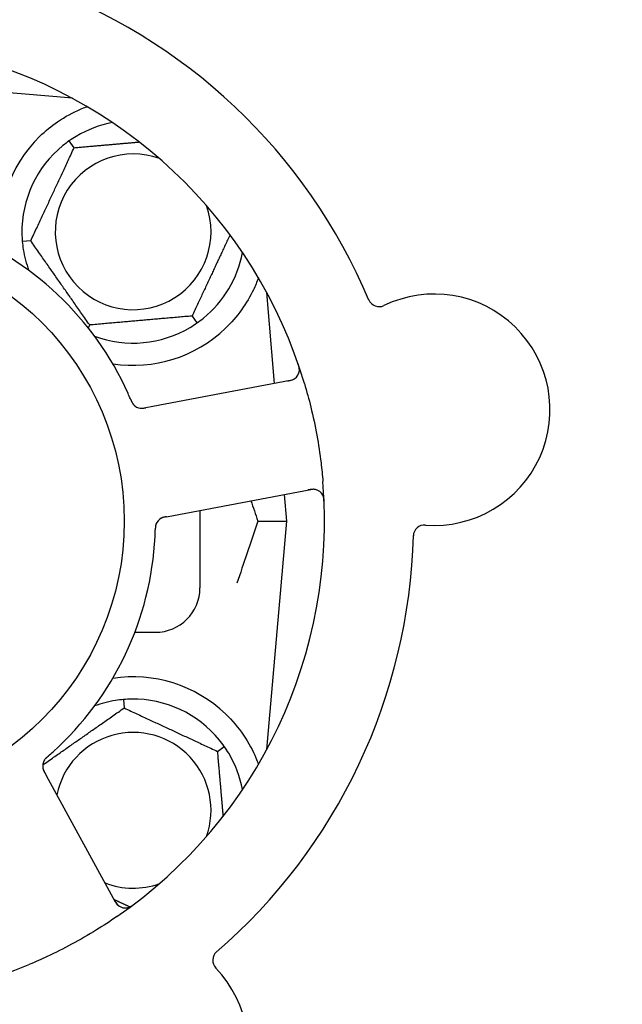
# Model space of a CAD drawing. Header units: inches. Extents: x 24 to 1128, y -69 to 748.
# Tile 47 of 256: x 121.48 to 123.17, y 235.08 to 237.85. Entities that reach past the tile are written whole.
import ezdxf

# ---------------------------------------------------------------- set-up
doc = ezdxf.new("R2010")
doc.units = ezdxf.units.IN
doc.header["$LTSCALE"] = 32
doc.header["$MEASUREMENT"] = 0
doc.layers.add('Dimension (ANSI)', color=7, linetype='Continuous', lineweight=25)
doc.layers.add('Visible (ANSI)', color=7, linetype='Continuous', lineweight=30)
doc.styles.add('Note Text (ANSI)', font='tahoma.ttf')
doc.dimstyles.new('SB Fraction-16 (ANSI)', dxfattribs={"dimscale": 32, "dimtxt": 0.125, "dimasz": 0.098425, "dimexe": 0.125, "dimexo": 0.0625, "dimgap": 0.031496, "dimtad": 0, "dimtih": 1, "dimtoh": 1, "dimdec": 4, "dimrnd": 1e-08, "dimzin": 0, "dimdsep": 46, "dimlunit": 5, "dimtxsty": 'Note Text (ANSI)', "dimcen": 0.09, "dimdle": 0.393701, "dimclrd": 256, "dimclre": 256, "dimclrt": 256, "dimadec": 0, "dimazin": 3, "dimtfac": 0.96, "dimtofl": 0, "dimtmove": 0, "dimatfit": 3, "dimfxl": 1, "dimfrac": 2, "dimtolj": 1, "dimtzin": 12, "dimlwd": -1, "dimlwe": -1, "dimarcsym": 0})

# ---------------------------------------------------------------- blocks, each defined once
blk = doc.blocks.new('*D15')
at = {"layer": 'Defpoints', "color": 0, "transparency": 16777216}
for p in [(159.2904, 460.4837), (67.9568, 170.772), (125.1654, 170.772)]:
    blk.add_point(p, dxfattribs=at)
at = {"layer": 'Dimension (ANSI)', "transparency": 16777216}
for p, q in [((157.2904, 460.4837), (63.9568, 460.4837)), ((67.9568, 457.3341), (67.9568, 323.1609)), ((67.9568, 173.9216), (67.9568, 316.0948)), ((123.1654, 170.772), (63.9568, 170.772))]:
    blk.add_line(p, q, dxfattribs=at)
for points in [[(67.4319, 457.3341), (68.4817, 457.3341), (67.9568, 460.4837)], [(67.4319, 173.9216), (68.4817, 173.9216), (67.9568, 170.772)]]:
    blk.add_solid(points, dxfattribs=at)
at = {"layer": 'Dimension (ANSI)', "transparency": 16777216, "insert": (55.7701, 322.153), "char_height": 4, "attachment_point": 1, "style": 'Note Text (ANSI)'}
blk.add_mtext('\\A1;289 11/16', dxfattribs=at)

msp = doc.modelspace()

# ---------------------------------------------------------------- linework, layer by layer
at = {"layer": 'Visible (ANSI)'}
for p, q in [((121.62809, 237.62516), (121.29931, 237.65392)), ((121.62486, 237.6269), (121.62486, 237.62544)), ((121.63303, 237.48655), (121.61937, 237.50606)), ((121.51103, 237.22492), (121.4873, 237.22284)), ((122.19602, 236.82433), (122.17369, 237.07956)), ((121.96419, 237.01361), (121.97785, 236.99409)), ((121.67661, 236.98845), (121.67268, 236.98002)), ((122.24003, 236.83263), (121.85383, 236.75977)), ((121.85383, 236.75977), (121.83428, 236.75608)), ((121.91158, 236.45367), (122.29778, 236.52653)), ((122.22986, 236.43758), (122.22331, 236.51248)), ((121.98611, 236.46773), (121.98611, 236.25008)), ((121.89206, 236.44999), (121.91158, 236.45367)), ((122.14839, 236.43758), (122.22986, 236.43758)), ((122.17369, 235.79559), (122.22986, 236.43758)), ((121.8034, 236.12508), (121.86111, 236.12508)), ((121.77137, 235.93639), (121.77345, 235.91265)), ((122.03508, 235.79065), (122.05459, 235.80432)), ((121.56068, 235.71188), (121.55113, 235.72934)), ((121.74931, 235.3671), (121.56068, 235.71188))]:
    msp.add_line(p, q, dxfattribs=at)
msp.add_circle((120.98611, 236.43758), 0.7875, dxfattribs=at)
for centre, radius, start, end in [((120.98611, 236.43758), 1.6, 22.81714, 70.5497), ((120.98611, 236.43758), 1.35, 16.62287, 76.74397), ((121.79861, 237.25008), 0.3125, 100.71622, 120.84193), ((121.79861, 237.25008), 0.375, 134.27762, 188.78707), ((121.79861, 237.25008), 0.3125, 129.15807, 180.84193), ((121.79861, 237.25008), 0.21875, 70.34111, 19.65889), ((120.98611, 236.43758), 0.875, 24.19111, 69.17573), ((121.79861, 237.25008), 0.3125, 189.15807, 200.27972), ((121.79861, 237.25008), 0.3125, 309.15807, 349.28378), ((122.64436, 236.75041), 0.325, 265.56477, 115.80207), ((122.4893, 237.07114), 0.03125, 202.85452, 295.80207), ((121.79861, 237.25008), 0.3125, 249.72028, 300.84193), ((121.79861, 237.25008), 0.375, 261.21293, 313.75453), ((122.23424, 236.86334), 0.03125, 280.68342, 18.83549), ((121.82282, 236.78572), 0.03125, 221.46904, 263.46837), ((120.98611, 236.43758), 1.35, 304.62287, 4.74397), ((122.30357, 236.49582), 0.03125, 2.53135, 100.68342), ((121.89215, 236.4182), 0.03125, 118.67765, 160.13682), ((122.61681, 236.39523), 0.03125, 85.56477, 178.51231), ((120.98611, 236.43758), 0.875, 312.19111, 357.17573), ((120.98611, 236.43758), 1.6, 310.81714, 358.5497), ((121.86111, 236.25008), 0.125, 270, 0), ((121.79861, 235.62508), 0.375, 46.24547, 98.78707), ((121.79861, 235.62508), 0.3125, 99.15807, 110.27972), ((121.79861, 235.62508), 0.3125, 39.15807, 90.84193), ((121.79861, 235.62508), 0.21875, 340.34111, 168.47873), ((121.79861, 235.62508), 0.3125, 10.71622, 30.84193), ((121.57577, 235.7494), 0.03125, 149.46904, 191.46837), ((121.79861, 235.62508), 0.21875, 248.88811, 289.65889), ((120.98611, 236.43758), 1.35, 232.62287, 292.74397), ((121.77672, 235.3821), 0.03125, 208.68342, 306.83549), ((122.05318, 235.20374), 0.03125, 130.85452, 223.80207), ((121.79606, 234.95716), 0.325, 193.56477, 43.80207)]:
    msp.add_arc(centre, radius, start, end, dxfattribs=at)
for points, knots in [([(121.53681, 237.51856), (121.55195, 237.53333), (121.5689, 237.54725), (121.60791, 237.57402), (121.63032, 237.58592), (121.65605, 237.59697), (121.66176, 237.59927), (121.66751, 237.60141)], [0.55181372, 0.55181372, 0.55181372, 0.55181372, 0.71000954, 0.71000954, 0.90366002, 0.90366002, 0.95550669, 0.95550669, 0.95550669, 0.95550669]), ([(122.15044, 237.1207), (122.14628, 237.1094), (122.14146, 237.0977), (122.12774, 237.06929), (122.11651, 237.04983), (122.08969, 237.01255), (122.07414, 236.99471), (122.05795, 236.97921)], [1.39089206, 1.39089206, 1.39089206, 1.39089206, 1.4959744, 1.4959744, 1.66977331, 1.66977331, 1.84048199, 1.84048199, 1.84048199, 1.84048199]), ([(122.26526, 236.85956), (122.26529, 236.85985), (122.26532, 236.8602), (122.2654, 236.8614), (122.26542, 236.86234), (122.26534, 236.86443), (122.26524, 236.86569), (122.2649, 236.86787), (122.26478, 236.86856), (122.26444, 236.87028), (122.26419, 236.87136), (122.26361, 236.87362), (122.26326, 236.87483), (122.26267, 236.8767), (122.26244, 236.8774), (122.26198, 236.87878), (122.26174, 236.87945), (122.26151, 236.88013)], [0.051298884, 0.051298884, 0.051298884, 0.051298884, 0.057269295, 0.057269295, 0.069785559, 0.069785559, 0.08363266, 0.08363266, 0.08945843, 0.08945843, 0.097820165, 0.097820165, 0.107290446, 0.107290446, 0.113094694, 0.113094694, 0.118968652, 0.118968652, 0.118968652, 0.118968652]), ([(122.23206, 236.83113), (122.23299, 236.8313), (122.23392, 236.83148), (122.23754, 236.83219), (122.24019, 236.8328), (122.24456, 236.83411), (122.24638, 236.83479), (122.24929, 236.8361), (122.25056, 236.83679), (122.25249, 236.83801), (122.25319, 236.83851), (122.2539, 236.83906), (122.25405, 236.83917), (122.25418, 236.83928)], [0, 0, 0, 0, 0.007248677, 0.007248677, 0.028564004, 0.028564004, 0.047482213, 0.047482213, 0.065361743, 0.065361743, 0.076705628, 0.076705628, 0.079955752, 0.079955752, 0.079955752, 0.079955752]), ([(122.27969, 236.82377), (122.28625, 236.8018), (122.29221, 236.7798), (122.30394, 236.73173), (122.30957, 236.70531), (122.31911, 236.65274), (122.32302, 236.62691), (122.32827, 236.58383), (122.33004, 236.56657), (122.33148, 236.54923)], [-0.73118965, -0.73118965, -0.73118965, -0.73118965, -0.55244576, -0.55244576, -0.34137939, -0.34137939, -0.13566771, -0.13566771, 0, 0, 0, 0]), ([(121.79167, 236.77918), (121.79149, 236.77962), (121.79129, 236.78009), (121.79107, 236.78059), (121.78915, 236.7851), (121.78647, 236.79123), (121.78427, 236.79614)], [0.48080563, 0.48080563, 0.48080563, 0.48080563, 0.5329828, 0.5329828, 0.5329828, 1, 1, 1, 1]), ([(121.79169, 236.77914), (121.7918, 236.77887), (121.79192, 236.77859), (121.79224, 236.77785), (121.79244, 236.77738), (121.79307, 236.77592), (121.79352, 236.77492), (121.79449, 236.77286), (121.79502, 236.77179), (121.79614, 236.76971), (121.79672, 236.76875), (121.79792, 236.76689), (121.79853, 236.76609), (121.79932, 236.76513), (121.79954, 236.76488), (121.79971, 236.76468)], [0.001596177, 0.001596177, 0.001596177, 0.001596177, 0.00393777, 0.00393777, 0.007842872, 0.007842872, 0.016055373, 0.016055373, 0.025513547, 0.025513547, 0.037191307, 0.037191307, 0.054193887, 0.054193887, 0.061558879, 0.061558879, 0.061558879, 0.061558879]), ([(121.79169, 236.77914), (121.7919, 236.77864), (121.79211, 236.77814), (121.79254, 236.77713), (121.79275, 236.77664), (121.79348, 236.77497), (121.79401, 236.77381), (121.79491, 236.77194), (121.7953, 236.77118), (121.79623, 236.76948), (121.79676, 236.76861), (121.79775, 236.76711), (121.79823, 236.76646), (121.79903, 236.76545), (121.79938, 236.76505), (121.7996, 236.76481), (121.79962, 236.76478), (121.79963, 236.76477), (121.79963, 236.76476), (121.79963, 236.76476)], [0, 0, 0, 0, 0.004180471, 0.004180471, 0.008305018, 0.008305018, 0.018114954, 0.018114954, 0.025612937, 0.025612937, 0.036850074, 0.036850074, 0.047489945, 0.047489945, 0.056089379, 0.056089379, 0.058286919, 0.058286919, 0.058652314, 0.058652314, 0.058652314, 0.058652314]), ([(121.818, 236.75485), (121.81809, 236.75483), (121.81819, 236.75482), (121.81849, 236.75478), (121.81871, 236.75475), (121.81971, 236.75464), (121.82065, 236.75458), (121.82291, 236.75455), (121.82434, 236.75461), (121.82725, 236.75489), (121.82875, 236.7551), (121.8309, 236.75546), (121.83157, 236.75558), (121.83258, 236.75576), (121.83292, 236.75583), (121.83359, 236.75595), (121.83391, 236.75601), (121.83424, 236.75608)], [0.038929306, 0.038929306, 0.038929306, 0.038929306, 0.040726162, 0.040726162, 0.043941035, 0.043941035, 0.054249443, 0.054249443, 0.066768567, 0.066768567, 0.078206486, 0.078206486, 0.083402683, 0.083402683, 0.086046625, 0.086046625, 0.088630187, 0.088630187, 0.088630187, 0.088630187]), ([(121.8188, 236.75473), (121.8188, 236.75473), (121.81881, 236.75473), (121.81888, 236.75472), (121.8191, 236.75469), (121.81978, 236.75462), (121.82032, 236.75457), (121.82154, 236.75451), (121.82221, 236.7545), (121.82306, 236.75452), (121.82328, 236.75453), (121.82487, 236.75459), (121.82669, 236.75478), (121.8296, 236.75523), (121.83047, 236.75538), (121.83182, 236.75562), (121.83229, 236.75571), (121.83325, 236.75589), (121.83375, 236.75598), (121.83424, 236.75608)], [0.028019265, 0.028019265, 0.028019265, 0.028019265, 0.028672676, 0.028672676, 0.033062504, 0.033062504, 0.040781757, 0.040781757, 0.051074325, 0.051074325, 0.054504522, 0.054504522, 0.075062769, 0.075062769, 0.083066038, 0.083066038, 0.087153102, 0.087153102, 0.091266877, 0.091266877, 0.091266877, 0.091266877]), ([(122.31329, 236.52552), (122.31301, 236.52561), (122.31265, 236.52571), (122.31092, 236.52617), (122.30919, 236.52649), (122.30604, 236.52678), (122.30452, 236.52683), (122.30065, 236.52669), (122.29821, 236.52644), (122.29469, 236.52591), (122.29366, 236.52573), (122.29168, 236.52538), (122.29074, 236.5252), (122.2898, 236.52502)], [0.058736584, 0.058736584, 0.058736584, 0.058736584, 0.064782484, 0.064782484, 0.086145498, 0.086145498, 0.103238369, 0.103238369, 0.123434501, 0.123434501, 0.131598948, 0.131598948, 0.13893919, 0.13893919, 0.13893919, 0.13893919]), ([(122.33509, 236.49014), (122.33506, 236.49077), (122.33504, 236.49139), (122.33496, 236.49306), (122.3349, 236.49414), (122.33474, 236.49613), (122.33465, 236.49704), (122.33438, 236.4994), (122.33415, 236.50085), (122.33366, 236.50335), (122.3334, 236.50446), (122.33287, 236.50631), (122.33261, 236.5071), (122.33203, 236.50865), (122.33171, 236.50938), (122.33131, 236.51019), (122.33123, 236.51036), (122.33115, 236.51051)], [0, 0, 0, 0, 0.005149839, 0.005149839, 0.013554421, 0.013554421, 0.020527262, 0.020527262, 0.031641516, 0.031641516, 0.041623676, 0.041623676, 0.051235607, 0.051235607, 0.06373445, 0.06373445, 0.067355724, 0.067355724, 0.067355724, 0.067355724]), ([(121.89201, 236.44998), (121.89172, 236.44992), (121.89143, 236.44987), (121.88982, 236.44956), (121.88847, 236.4493), (121.88566, 236.44868), (121.88419, 236.44831), (121.88161, 236.44752), (121.88045, 236.44711), (121.87836, 236.44623), (121.87739, 236.44574), (121.87658, 236.4453), (121.87647, 236.44523), (121.87636, 236.44517)], [0, 0, 0, 0, 0.002309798, 0.002309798, 0.012623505, 0.012623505, 0.02433842, 0.02433842, 0.035397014, 0.035397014, 0.047442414, 0.047442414, 0.049661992, 0.049661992, 0.049661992, 0.049661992]), ([(121.89205, 236.44999), (121.89153, 236.44989), (121.89101, 236.44979), (121.89, 236.4496), (121.8895, 236.4495), (121.88838, 236.44928), (121.88777, 236.44916), (121.88559, 236.44869), (121.8842, 236.44835), (121.88206, 236.44772), (121.88113, 236.44741), (121.87949, 236.44676), (121.87879, 236.44645), (121.87765, 236.44589), (121.87715, 236.44562), (121.87686, 236.44546), (121.87682, 236.44544), (121.87682, 236.44544), (121.87682, 236.44544), (121.87682, 236.44544)], [0, 0, 0, 0, 0.004355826, 0.004355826, 0.008687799, 0.008687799, 0.014307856, 0.014307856, 0.029588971, 0.029588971, 0.043844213, 0.043844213, 0.054171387, 0.054171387, 0.06195455, 0.06195455, 0.063871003, 0.063871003, 0.063878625, 0.063878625, 0.063878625, 0.063878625]), ([(121.86303, 236.42953), (121.86294, 236.42931), (121.86284, 236.42903), (121.86256, 236.42819), (121.86237, 236.42758), (121.86203, 236.42628), (121.86188, 236.4256), (121.86162, 236.42421), (121.8615, 236.42352), (121.86128, 236.42186), (121.86117, 236.42083), (121.86105, 236.41932), (121.86101, 236.41886), (121.86091, 236.4172), (121.86086, 236.41596), (121.8608, 236.41434), (121.86079, 236.41394), (121.86077, 236.41336), (121.86077, 236.41319), (121.86076, 236.41301)], [0.044252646, 0.044252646, 0.044252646, 0.044252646, 0.05067159, 0.05067159, 0.061250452, 0.061250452, 0.07105005, 0.07105005, 0.078610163, 0.078610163, 0.087196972, 0.087196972, 0.090753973, 0.090753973, 0.100050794, 0.100050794, 0.103147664, 0.103147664, 0.104517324, 0.104517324, 0.104517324, 0.104517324]), ([(121.86289, 236.42918), (121.86289, 236.42918), (121.86288, 236.42915), (121.86283, 236.42902), (121.86278, 236.42889), (121.86264, 236.42847), (121.86252, 236.42812), (121.86217, 236.42694), (121.86193, 236.42604), (121.86155, 236.42407), (121.86139, 236.42304), (121.86111, 236.42061), (121.861, 236.41916), (121.86086, 236.41634), (121.86082, 236.41495), (121.86077, 236.4134), (121.86077, 236.4132), (121.86076, 236.41301)], [0.030853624, 0.030853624, 0.030853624, 0.030853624, 0.032941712, 0.032941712, 0.036385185, 0.036385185, 0.042347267, 0.042347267, 0.055267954, 0.055267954, 0.065838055, 0.065838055, 0.077516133, 0.077516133, 0.087897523, 0.087897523, 0.089364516, 0.089364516, 0.089364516, 0.089364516]), ([(122.05795, 235.89594), (122.07657, 235.87811), (122.094, 235.85752), (122.12326, 235.81459), (122.13502, 235.79221), (122.146, 235.76643), (122.14833, 235.76047), (122.1505, 235.7545)], [0.51551539, 0.51551539, 0.51551539, 0.51551539, 0.71204276, 0.71204276, 0.91166133, 0.91166133, 0.96773016, 0.96773016, 0.96773016, 0.96773016]), ([(121.5599, 235.77698), (121.55967, 235.77678), (121.55944, 235.77658), (121.55883, 235.77605), (121.55845, 235.77571), (121.55726, 235.77466), (121.55645, 235.77393), (121.55479, 235.77237), (121.55393, 235.77153), (121.5523, 235.76982), (121.55156, 235.76898), (121.55017, 235.76726), (121.5496, 235.76644), (121.54893, 235.76539), (121.54875, 235.7651), (121.54862, 235.76488)], [0.001596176, 0.001596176, 0.001596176, 0.001596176, 0.003937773, 0.003937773, 0.007842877, 0.007842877, 0.016055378, 0.016055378, 0.025513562, 0.025513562, 0.037191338, 0.037191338, 0.0541939, 0.0541939, 0.061558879, 0.061558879, 0.061558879, 0.061558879]), ([(121.5599, 235.77698), (121.55948, 235.77662), (121.55907, 235.77626), (121.55825, 235.77554), (121.55784, 235.77519), (121.55648, 235.77398), (121.55554, 235.77312), (121.55405, 235.77168), (121.55344, 235.77108), (121.55211, 235.76967), (121.55145, 235.7689), (121.55033, 235.76749), (121.54986, 235.76683), (121.54915, 235.76576), (121.54887, 235.7653), (121.54871, 235.76502), (121.54868, 235.76499), (121.54868, 235.76498), (121.54868, 235.76497), (121.54868, 235.76497)], [0, 0, 0, 0, 0.004180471, 0.004180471, 0.008305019, 0.008305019, 0.018114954, 0.018114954, 0.025612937, 0.025612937, 0.036850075, 0.036850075, 0.047489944, 0.047489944, 0.05608938, 0.05608938, 0.05828692, 0.05828692, 0.058652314, 0.058652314, 0.058652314, 0.058652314]), ([(121.55992, 235.777), (121.56029, 235.77731), (121.56067, 235.77765), (121.56108, 235.77801), (121.56478, 235.78123), (121.56978, 235.78567), (121.57376, 235.78928)], [0.48080563, 0.48080563, 0.48080563, 0.48080563, 0.5329828, 0.5329828, 0.5329828, 1, 1, 1, 1]), ([(121.54492, 235.74445), (121.54493, 235.74436), (121.54495, 235.74426), (121.54501, 235.74396), (121.54505, 235.74374), (121.54526, 235.74275), (121.54548, 235.74184), (121.54615, 235.73968), (121.54665, 235.73834), (121.54782, 235.73566), (121.54848, 235.7343), (121.54949, 235.73237), (121.54981, 235.73176), (121.5503, 235.73086), (121.55046, 235.73056), (121.55079, 235.72996), (121.55095, 235.72967), (121.55111, 235.72938)], [0.038929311, 0.038929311, 0.038929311, 0.038929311, 0.040726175, 0.040726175, 0.043941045, 0.043941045, 0.054249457, 0.054249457, 0.066768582, 0.066768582, 0.078206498, 0.078206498, 0.083402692, 0.083402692, 0.086046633, 0.086046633, 0.088630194, 0.088630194, 0.088630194, 0.088630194]), ([(121.54506, 235.74365), (121.54506, 235.74365), (121.54506, 235.74364), (121.54507, 235.74357), (121.54511, 235.74335), (121.54525, 235.74268), (121.54538, 235.74215), (121.54569, 235.74097), (121.54589, 235.74033), (121.54617, 235.73952), (121.54625, 235.73932), (121.5468, 235.73783), (121.54754, 235.73616), (121.54887, 235.73353), (121.54928, 235.73275), (121.54993, 235.73153), (121.55016, 235.73112), (121.55062, 235.73026), (121.55087, 235.72982), (121.55111, 235.72938)], [0.028019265, 0.028019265, 0.028019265, 0.028019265, 0.028672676, 0.028672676, 0.033062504, 0.033062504, 0.040781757, 0.040781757, 0.051074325, 0.051074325, 0.054504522, 0.054504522, 0.07506277, 0.07506277, 0.083066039, 0.083066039, 0.087153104, 0.087153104, 0.091266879, 0.091266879, 0.091266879, 0.091266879]), ([(121.74542, 235.37422), (121.74587, 235.37339), (121.74633, 235.37256), (121.74812, 235.36934), (121.74952, 235.367), (121.75211, 235.36325), (121.75332, 235.36173), (121.75547, 235.35937), (121.75652, 235.35837), (121.75828, 235.35692), (121.75897, 235.35641), (121.75971, 235.3559), (121.75987, 235.35579), (121.76001, 235.3557)], [0, 0, 0, 0, 0.007248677, 0.007248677, 0.028564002, 0.028564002, 0.047482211, 0.047482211, 0.06536174, 0.06536174, 0.076705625, 0.076705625, 0.079955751, 0.079955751, 0.079955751, 0.079955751]), ([(121.78272, 235.35143), (121.783, 235.35149), (121.78335, 235.35157), (121.78452, 235.35187), (121.78541, 235.35214), (121.78738, 235.35286), (121.78854, 235.35335), (121.79051, 235.35434), (121.79113, 235.35467), (121.79266, 235.35553), (121.79361, 235.35609), (121.79558, 235.35735), (121.79662, 235.35806), (121.79822, 235.35919), (121.79882, 235.35963), (121.79999, 235.36049), (121.80055, 235.36092), (121.80112, 235.36136)], [0.051298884, 0.051298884, 0.051298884, 0.051298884, 0.057269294, 0.057269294, 0.069785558, 0.069785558, 0.083632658, 0.083632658, 0.089458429, 0.089458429, 0.097820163, 0.097820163, 0.107290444, 0.107290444, 0.113094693, 0.113094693, 0.118968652, 0.118968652, 0.118968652, 0.118968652]), ([(121.75314, 235.32665), (121.73427, 235.31362), (121.71519, 235.30116), (121.673, 235.27508), (121.64951, 235.26151), (121.60301, 235.2365), (121.58032, 235.22512), (121.54111, 235.20681), (121.52467, 235.19952), (121.50804, 235.19255)], [-0.73117437, -0.73117437, -0.73117437, -0.73117437, -0.55243049, -0.55243049, -0.34047291, -0.34047291, -0.14064238, -0.14064238, 0, 0, 0, 0])]:
    msp.add_open_spline(points, degree=3, knots=knots, dxfattribs=at)
for points, weights in [([(121.66751, 237.60141), (121.66907, 237.60128), (121.67064, 237.60115)], [0.999914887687, 0.999914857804, 0.999914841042]), ([(121.51103, 237.22492), (121.57203, 237.35573), (121.63303, 237.48655)], [1.04422863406, 1.20577136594, 1.04422863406]), ([(121.63303, 237.48655), (121.73042, 237.49507), (121.81579, 237.50253)], [1.04422863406, 1.14843950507, 1.11819795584]), ([(122.07053, 237.24165), (122.01893, 237.13101), (121.96419, 237.01361)], [1.07748863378, 1.18694802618, 1.04422863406]), ([(121.67661, 236.98845), (121.59382, 237.10668), (121.51103, 237.22492)], [1.04422863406, 1.20577136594, 1.04422863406]), ([(121.96419, 237.01361), (121.8204, 237.00103), (121.67661, 236.98845)], [1.04422863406, 1.20577136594, 1.04422863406]), ([(121.54467, 235.75246), (121.65815, 235.83192), (121.77345, 235.91265)], [1.05318140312, 1.20116354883, 1.04422863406]), ([(121.77345, 235.91265), (121.90426, 235.85165), (122.03508, 235.79065)], [1.04422863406, 1.20577136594, 1.04422863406]), ([(122.03508, 235.79065), (122.0436, 235.69327), (122.05107, 235.6079)], [1.04422863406, 1.14843950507, 1.11819795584]), ([(121.78913, 235.35365), (121.76672, 235.3641), (121.74555, 235.37397)], [1.07843603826, 1.09878333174, 1.1102393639])]:
    msp.add_rational_spline(points, weights, degree=2, dxfattribs=at)
for points in [[(121.6384, 237.51838), (121.63219, 237.51468), (121.62561, 237.51043), (121.61937, 237.50606)], [(121.61937, 237.50606), (121.61312, 237.50168), (121.60688, 237.49696), (121.60128, 237.49239)], [(121.48614, 237.24548), (121.48625, 237.23826), (121.48664, 237.23043), (121.4873, 237.22284)], [(121.4873, 237.22284), (121.48797, 237.21525), (121.48894, 237.20748), (121.49009, 237.20034)], [(121.95882, 236.98177), (121.96502, 236.98547), (121.9716, 236.98972), (121.97785, 236.99409)], [(121.97785, 236.99409), (121.98409, 236.99847), (121.99034, 237.0032), (121.99594, 237.00776)], [(122.12954, 236.49479), (122.13582, 236.47589), (122.14213, 236.45678), (122.14839, 236.43758)], [(122.14839, 236.43758), (122.12874, 236.3773), (122.10862, 236.31789), (122.09008, 236.26326)], [(121.86005, 236.39446), (121.86034, 236.40043), (121.86062, 236.40808), (121.86076, 236.41302)], [(121.77137, 235.93639), (121.76378, 235.93572), (121.75601, 235.93474), (121.74887, 235.93359)], [(121.79402, 235.93754), (121.78679, 235.93744), (121.77897, 235.93705), (121.77137, 235.93639)], [(122.05459, 235.80432), (122.05022, 235.81056), (122.04549, 235.8168), (122.04092, 235.82241)], [(122.06692, 235.78529), (122.06321, 235.79149), (122.05896, 235.79807), (122.05459, 235.80432)]]:
    msp.add_open_spline(points, degree=3, dxfattribs=at)

# ---------------------------------------------------------------- dimensions: what is measured, and where the dimension line sits
at = {"layer": 'Dimension (ANSI)'}
dim = msp.add_linear_dim(base=(67.95681, 170.77197), p1=(159.29037, 460.48367), p2=(125.16537, 170.77197), angle=270, dimstyle='SB Fraction-16 (ANSI)', override={"dimgap": 0.031496, "dimdec": 4, "dimtol": 0, "dimlim": 0, "dimtp": 0, "dimtm": 0, "dimtdec": 2, "dimatfit": 1}, dxfattribs=at)
dim.commit()
dim.dimension.update_dxf_attribs({"geometry": '*D15', "text_midpoint": (67.95681, 319.62782), "dimtype": 160})

doc.saveas('drawing.dxf')
